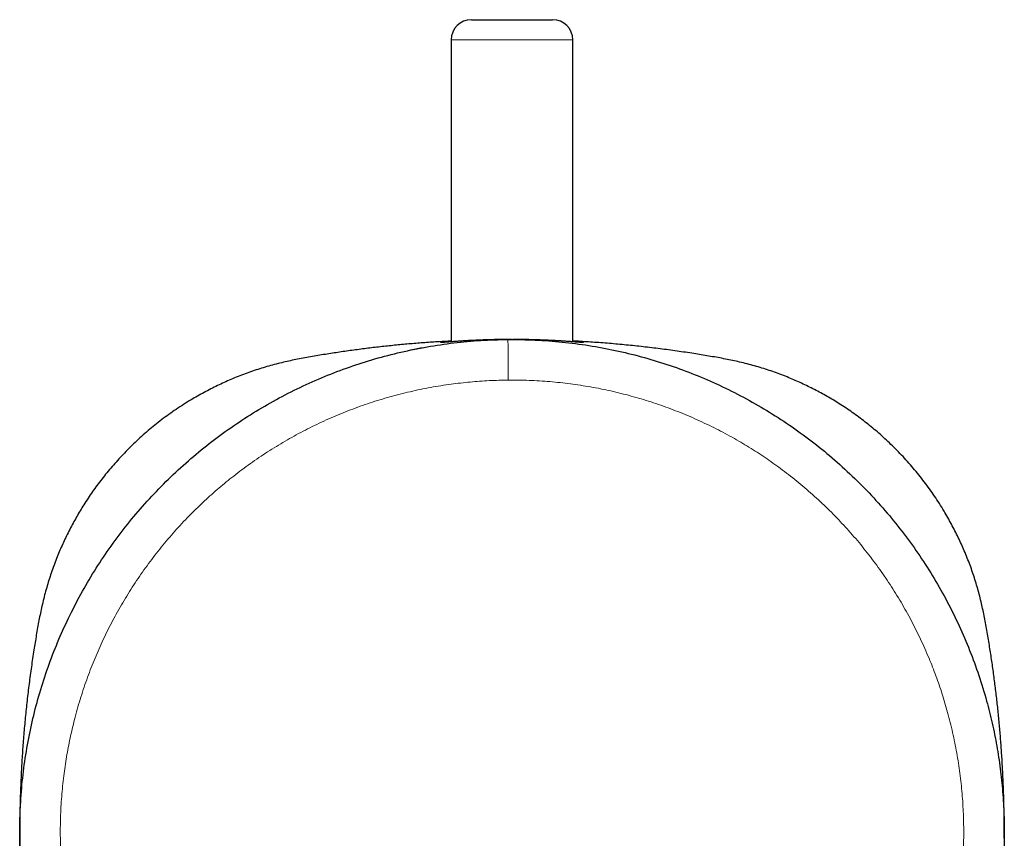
# Model space of a CAD drawing. Header units: millimetres. Extents: x 8 to 738, y 12 to 566.
# Tile 6 of 35: x 377 to 425, y 245 to 285. Entities that reach past the tile are written whole.
import ezdxf

# ---------------------------------------------------------------- set-up
doc = ezdxf.new("R2010")
doc.units = ezdxf.units.MM

msp = doc.modelspace()

# ---------------------------------------------------------------- linework, layer by layer
at = {"color": 7, "linetype": 'Continuous', "lineweight": 30}
for p, q in [((399.187, 285.368), (403.187, 285.368)), ((398.187, 284.368), (398.187, 269.502)), ((404.187, 269.502), (404.187, 284.368)), ((396.226, 269.1), (396.861, 269.226)), ((397.687, 269.462), (397.687, 269.489)), ((400.36, 269.594), (401.187, 269.618)), ((401.187, 269.618), (401.219, 269.617)), ((401.187, 269.618), (401.187, 269.618)), ((404.687, 269.489), (404.687, 269.462))]:
    msp.add_line(p, q, dxfattribs=at)
at = {"color": 8, "linetype": 'Continuous', "lineweight": 0}
msp.add_line((404.187, 284.368), (398.187, 284.368), dxfattribs=at)
at = {"color": 7, "linetype": 'Continuous', "lineweight": 30, "flags": 128}
msp.add_lwpolyline([(401.155, 269.618), (401.155, 269.618), (401.155, 269.618)], dxfattribs=at)
at = {"color": 7, "linetype": 'Continuous', "lineweight": 30}
for centre, start, end in [((399.187, 284.368), 90, 180), ((403.187, 284.368), 0, 90)]:
    msp.add_arc(centre, 1, start, end, dxfattribs=at)
for points, knots in [([(389.335, 224.209), (388.954, 224.43), (388.193, 224.873), (387.096, 225.616), (386.036, 226.416), (385.017, 227.279), (384.044, 228.198), (383.124, 229.169), (382.261, 230.185), (381.459, 231.242), (380.718, 232.338), (380.039, 233.47), (379.425, 234.636), (378.874, 235.832), (378.39, 237.056), (377.973, 238.305), (377.624, 239.578), (377.344, 240.87), (377.134, 242.181), (376.996, 243.506), (376.93, 244.842), (376.938, 246.18), (377.019, 247.513), (377.172, 248.834), (377.397, 250.139), (377.691, 251.427), (378.055, 252.694), (378.486, 253.938), (378.985, 255.157), (379.549, 256.347), (380.177, 257.506), (380.869, 258.631), (381.624, 259.721), (382.441, 260.771), (383.317, 261.779), (384.249, 262.74), (385.232, 263.646), (386.258, 264.494), (387.326, 265.282), (388.431, 266.008), (389.571, 266.671), (390.744, 267.27), (391.947, 267.804), (393.178, 268.272), (394.433, 268.673), (395.711, 269.005), (397.008, 269.269), (398.322, 269.46), (399.65, 269.585), (400.541, 269.606), (400.988, 269.617)], [0, 0, 0, 0, 0.020748, 0.041552, 0.062429, 0.083398, 0.104478, 0.125528, 0.146471, 0.167326, 0.188112, 0.208847, 0.229549, 0.250233, 0.270917, 0.291616, 0.312347, 0.333127, 0.353974, 0.374907, 0.395944, 0.417033, 0.438015, 0.458902, 0.479713, 0.500466, 0.52118, 0.54187, 0.562553, 0.583245, 0.603962, 0.624722, 0.645542, 0.66644, 0.687435, 0.70853, 0.729551, 0.750471, 0.771307, 0.792079, 0.812805, 0.833501, 0.854184, 0.87487, 0.895575, 0.916316, 0.937111, 0.957977, 0.978933, 1, 1, 1, 1]), ([(398.187, 269.54), (397.989, 269.53), (397.556, 269.507), (396.89, 269.461), (396.188, 269.404), (395.488, 269.339), (394.788, 269.266), (394.088, 269.184), (393.389, 269.093), (392.69, 268.993), (392.102, 268.903), (391.625, 268.824), (391.259, 268.762), (390.896, 268.698), (390.54, 268.628), (390.19, 268.554), (389.836, 268.473), (389.478, 268.383), (389.114, 268.282), (388.755, 268.174), (388.398, 268.057), (388.043, 267.93), (387.688, 267.793), (387.343, 267.65), (387.005, 267.5), (386.675, 267.345), (386.344, 267.181), (386.016, 267.009), (385.693, 266.83), (385.356, 266.634), (385.004, 266.417), (384.64, 266.178), (384.283, 265.929), (383.933, 265.67), (383.592, 265.403), (383.26, 265.127), (382.936, 264.842), (382.617, 264.547), (382.312, 264.249), (382.022, 263.952), (381.748, 263.658), (381.483, 263.359), (381.228, 263.055), (380.982, 262.747), (380.746, 262.437), (380.52, 262.122), (380.302, 261.802), (380.098, 261.487), (379.909, 261.179), (379.733, 260.877), (379.562, 260.57), (379.398, 260.257), (379.239, 259.941), (379.089, 259.625), (378.948, 259.312), (378.81, 258.986), (378.675, 258.647), (378.545, 258.292), (378.425, 257.937), (378.313, 257.58), (378.21, 257.219), (378.115, 256.854), (378.029, 256.493), (377.951, 256.136), (377.88, 255.783), (377.814, 255.422), (377.752, 255.057), (377.691, 254.691), (377.607, 254.17), (377.506, 253.494), (377.394, 252.661), (377.295, 251.829), (377.207, 250.995), (377.132, 250.161), (377.07, 249.342), (377.021, 248.537), (376.983, 247.746), (376.956, 246.954), (376.94, 246.161), (376.935, 245.39), (376.94, 244.644), (376.953, 243.923), (376.975, 243.205), (377.006, 242.487), (377.046, 241.775), (377.094, 241.069), (377.15, 240.368), (377.215, 239.667), (377.289, 238.967), (377.371, 238.268), (377.462, 237.568), (377.561, 236.869), (377.652, 236.282), (377.73, 235.805), (377.793, 235.439), (377.857, 235.076), (377.926, 234.719), (378, 234.369), (378.082, 234.015), (378.172, 233.657), (378.273, 233.293), (378.381, 232.933), (378.499, 232.576), (378.626, 232.221), (378.763, 231.865), (378.906, 231.52), (379.056, 231.182), (379.211, 230.852), (379.376, 230.521), (379.548, 230.193), (379.726, 229.87), (379.923, 229.533), (380.14, 229.182), (380.379, 228.817), (380.628, 228.461), (380.886, 228.111), (381.154, 227.771), (381.43, 227.438), (381.715, 227.114), (382.01, 226.795), (382.307, 226.49), (382.604, 226.2), (382.899, 225.927), (383.198, 225.662), (383.502, 225.407), (383.708, 225.24), (383.814, 225.159), (383.816, 225.158)], [0, 0, 0, 0, 0.010008, 0.021832, 0.033652, 0.045471, 0.057295, 0.069127, 0.080972, 0.092834, 0.104718, 0.110953, 0.117195, 0.123413, 0.129515, 0.135514, 0.141427, 0.147805, 0.15413, 0.160429, 0.166728, 0.173054, 0.179433, 0.185894, 0.191911, 0.198039, 0.204287, 0.210521, 0.216711, 0.222863, 0.230209, 0.237526, 0.244828, 0.252129, 0.259444, 0.266653, 0.273901, 0.2812, 0.288563, 0.295368, 0.302117, 0.308821, 0.315489, 0.322131, 0.32864, 0.335144, 0.341653, 0.348176, 0.35402, 0.359891, 0.365794, 0.371737, 0.377711, 0.383589, 0.389356, 0.395032, 0.401429, 0.407758, 0.414048, 0.420325, 0.426618, 0.432952, 0.439356, 0.445308, 0.45136, 0.457531, 0.463775, 0.470012, 0.476241, 0.490375, 0.504482, 0.518568, 0.532642, 0.54671, 0.560781, 0.574056, 0.587345, 0.600655, 0.613992, 0.627362, 0.639493, 0.651596, 0.663675, 0.675736, 0.687783, 0.699606, 0.711424, 0.723241, 0.735063, 0.746893, 0.758736, 0.770596, 0.782478, 0.788712, 0.794953, 0.801172, 0.807277, 0.81328, 0.819199, 0.825583, 0.831915, 0.83822, 0.844526, 0.850858, 0.857243, 0.863708, 0.869727, 0.875856, 0.882102, 0.888335, 0.894523, 0.900674, 0.908018, 0.915333, 0.922634, 0.929934, 0.937247, 0.944455, 0.951701, 0.958999, 0.966361, 0.973164, 0.979911, 0.986612, 0.993278, 0.999919, 1, 1, 1, 1]), ([(401.155, 269.617), (401.103, 269.617), (400.988, 269.617), (400.809, 269.616), (400.617, 269.613), (400.424, 269.61), (400.231, 269.606), (400.038, 269.601), (399.905, 269.596), (399.829, 269.594), (399.81, 269.593), (399.791, 269.592), (399.771, 269.592), (399.75, 269.591), (399.73, 269.59), (399.709, 269.589), (399.671, 269.588), (399.617, 269.586), (399.54, 269.582), (399.455, 269.579), (399.362, 269.574), (399.263, 269.57), (399.158, 269.564), (399.049, 269.559), (398.938, 269.552), (398.825, 269.546), (398.717, 269.539), (398.617, 269.533), (398.527, 269.527), (398.444, 269.521), (398.368, 269.516), (398.299, 269.511), (398.237, 269.506), (398.173, 269.501), (398.111, 269.497), (398.051, 269.492), (397.999, 269.488), (397.964, 269.485), (397.941, 269.483), (397.927, 269.482), (397.914, 269.481), (397.902, 269.48), (397.89, 269.479), (397.878, 269.478), (397.849, 269.475), (397.81, 269.472), (397.767, 269.469), (397.733, 269.466), (397.707, 269.464), (397.69, 269.462), (397.688, 269.462), (397.687, 269.462)], [0, 0, 0, 0, 0.028468, 0.06327, 0.098609, 0.134486, 0.170903, 0.207859, 0.245356, 0.249107, 0.252937, 0.256846, 0.260835, 0.264903, 0.26905, 0.273276, 0.277582, 0.29163, 0.30646, 0.325136, 0.344922, 0.365817, 0.389436, 0.414329, 0.440495, 0.467935, 0.496648, 0.522404, 0.547178, 0.570969, 0.593777, 0.615603, 0.636447, 0.656309, 0.682013, 0.70586, 0.727851, 0.747984, 0.754635, 0.761269, 0.767886, 0.774486, 0.78107, 0.787636, 0.794186, 0.829901, 0.86136, 0.892413, 0.928849, 0.964711, 1, 1, 1, 1]), ([(397.687, 269.489), (397.688, 269.489), (397.689, 269.49), (397.701, 269.491), (397.721, 269.492), (397.749, 269.494), (397.786, 269.497), (397.832, 269.501), (397.887, 269.505), (397.932, 269.508), (397.96, 269.51), (397.968, 269.51), (397.977, 269.511), (397.985, 269.511), (397.994, 269.512), (398.003, 269.513), (398.013, 269.513), (398.03, 269.515), (398.056, 269.516), (398.096, 269.519), (398.139, 269.522), (398.172, 269.524), (398.187, 269.525)], [0, 0, 0, 0, 0.085929, 0.173202, 0.261821, 0.351786, 0.443098, 0.535759, 0.629769, 0.725129, 0.735699, 0.74651, 0.757561, 0.768853, 0.780385, 0.792157, 0.80417, 0.816423, 0.856499, 0.898949, 0.952581, 1, 1, 1, 1]), ([(400.988, 269.617), (401.435, 269.613), (402.326, 269.606), (403.656, 269.504), (404.973, 269.334), (406.274, 269.092), (407.557, 268.781), (408.819, 268.401), (410.057, 267.953), (411.269, 267.438), (412.452, 266.859), (413.603, 266.214), (414.72, 265.507), (415.799, 264.737), (416.84, 263.906), (417.837, 263.015), (418.785, 262.07), (419.678, 261.076), (420.511, 260.04), (421.284, 258.963), (421.994, 257.849), (422.642, 256.7), (423.226, 255.52), (423.744, 254.31), (424.195, 253.073), (424.561, 251.872), (424.851, 250.713), (425.075, 249.601), (425.247, 248.476), (425.366, 247.341), (425.432, 246.196), (425.444, 245.048), (425.4, 243.839), (425.289, 242.576), (425.1, 241.262), (424.842, 239.965), (424.513, 238.687), (424.117, 237.431), (423.653, 236.199), (423.122, 234.994), (422.527, 233.819), (421.867, 232.676), (421.144, 231.568), (420.359, 230.497), (419.554, 229.517), (418.739, 228.622), (417.927, 227.81), (417.08, 227.039), (416.201, 226.311), (415.291, 225.629), (414.355, 224.989), (413.708, 224.6), (413.384, 224.406)], [0, 0, 0, 0, 0.021067, 0.042023, 0.062888, 0.083683, 0.104424, 0.125129, 0.145815, 0.166498, 0.187193, 0.207919, 0.228691, 0.249527, 0.270446, 0.291468, 0.312562, 0.333557, 0.354455, 0.375274, 0.396034, 0.416752, 0.437444, 0.458127, 0.478816, 0.49953, 0.517316, 0.535142, 0.55302, 0.570962, 0.58898, 0.607067, 0.625092, 0.646025, 0.666871, 0.687651, 0.708382, 0.729081, 0.749765, 0.770449, 0.79115, 0.811886, 0.832672, 0.853526, 0.874469, 0.892505, 0.910589, 0.928595, 0.946528, 0.964398, 0.982218, 1, 1, 1, 1]), ([(404.687, 269.462), (404.686, 269.462), (404.684, 269.462), (404.668, 269.463), (404.642, 269.466), (404.604, 269.469), (404.555, 269.473), (404.495, 269.478), (404.444, 269.482), (404.411, 269.485), (404.402, 269.485), (404.391, 269.486), (404.381, 269.487), (404.37, 269.488), (404.359, 269.489), (404.34, 269.49), (404.312, 269.493), (404.272, 269.496), (404.225, 269.5), (404.169, 269.504), (404.106, 269.509), (404.035, 269.514), (403.955, 269.519), (403.866, 269.525), (403.769, 269.532), (403.661, 269.539), (403.546, 269.546), (403.426, 269.553), (403.308, 269.559), (403.192, 269.565), (403.08, 269.571), (402.966, 269.576), (402.851, 269.582), (402.737, 269.586), (402.631, 269.591), (402.552, 269.593), (402.5, 269.595), (402.47, 269.596), (402.441, 269.597), (402.411, 269.598), (402.381, 269.599), (402.352, 269.6), (402.322, 269.601), (402.24, 269.603), (402.113, 269.607), (401.939, 269.61), (401.761, 269.613), (401.575, 269.616), (401.391, 269.617), (401.273, 269.617), (401.22, 269.617)], [0, 0, 0, 0, 0.0344304, 0.0693459, 0.1047473, 0.1406354, 0.1770108, 0.2138744, 0.2512268, 0.2556901, 0.2602482, 0.2649012, 0.269649, 0.2744917, 0.2794293, 0.2844617, 0.2987898, 0.3138353, 0.3326818, 0.352545, 0.373425, 0.3969245, 0.4215912, 0.4474251, 0.4744261, 0.5025942, 0.5331209, 0.5621936, 0.5898125, 0.6159775, 0.6406886, 0.6639457, 0.6894889, 0.7130126, 0.734517, 0.7540019, 0.759851, 0.7656859, 0.7715066, 0.7773132, 0.7831057, 0.7888839, 0.7946481, 0.8003981, 0.8362126, 0.8677191, 0.8987812, 0.9351796, 0.9709498, 1, 1, 1, 1]), ([(425.435, 245.052), (425.436, 245.156), (425.439, 245.501), (425.434, 246.087), (425.421, 246.807), (425.399, 247.526), (425.368, 248.243), (425.328, 248.955), (425.28, 249.662), (425.224, 250.363), (425.159, 251.064), (425.086, 251.763), (425.003, 252.463), (424.913, 253.162), (424.813, 253.861), (424.722, 254.449), (424.644, 254.926), (424.582, 255.292), (424.518, 255.654), (424.448, 256.01), (424.375, 256.359), (424.294, 256.712), (424.204, 257.069), (424.104, 257.432), (423.996, 257.79), (423.879, 258.146), (423.753, 258.501), (423.617, 258.855), (423.474, 259.2), (423.325, 259.537), (423.17, 259.868), (423.006, 260.198), (422.834, 260.527), (422.656, 260.849), (422.46, 261.187), (422.243, 261.539), (422.005, 261.903), (421.756, 262.26), (421.498, 262.61), (421.23, 262.951), (420.955, 263.284), (420.67, 263.609), (420.375, 263.928), (420.078, 264.233), (419.781, 264.523), (419.487, 264.797), (419.188, 265.062), (418.884, 265.318), (418.577, 265.564), (418.267, 265.8), (417.953, 266.026), (417.633, 266.245), (417.318, 266.449), (417.01, 266.638), (416.708, 266.815), (416.401, 266.985), (416.088, 267.151), (415.772, 267.309), (415.457, 267.459), (415.143, 267.601), (414.817, 267.74), (414.477, 267.875), (414.122, 268.006), (413.766, 268.127), (413.408, 268.239), (413.046, 268.342), (412.68, 268.438), (412.318, 268.524), (411.96, 268.602), (411.606, 268.673), (411.245, 268.739), (410.88, 268.802), (410.514, 268.863), (409.993, 268.946), (409.316, 269.047), (408.484, 269.16), (407.651, 269.259), (406.818, 269.347), (405.983, 269.422), (405.164, 269.483), (404.565, 269.522), (404.244, 269.537), (404.187, 269.54)], [0, 0, 0, 0, 0.008335, 0.027508, 0.046637, 0.06573, 0.084794, 0.103836, 0.122524, 0.141204, 0.159884, 0.178571, 0.197271, 0.215992, 0.23474, 0.253522, 0.263376, 0.273243, 0.283063, 0.292693, 0.302154, 0.311479, 0.321532, 0.331501, 0.341428, 0.351357, 0.36133, 0.371392, 0.381588, 0.391089, 0.400773, 0.410649, 0.420502, 0.430284, 0.440009, 0.451619, 0.463185, 0.474727, 0.486269, 0.497832, 0.50923, 0.520689, 0.532229, 0.543871, 0.554624, 0.56529, 0.575884, 0.586423, 0.596921, 0.607209, 0.617489, 0.627777, 0.638089, 0.647328, 0.656608, 0.66594, 0.675336, 0.684778, 0.694071, 0.703195, 0.712179, 0.722311, 0.73234, 0.742309, 0.752261, 0.762237, 0.772278, 0.782426, 0.791857, 0.80144, 0.811206, 0.821078, 0.830938, 0.840786, 0.86313, 0.885431, 0.907701, 0.92995, 0.952191, 0.974436, 0.995423, 1, 1, 1, 1]), ([(404.187, 269.525), (404.192, 269.525), (404.216, 269.523), (404.256, 269.52), (404.305, 269.517), (404.348, 269.514), (404.386, 269.512), (404.413, 269.51), (404.431, 269.508), (404.443, 269.508), (404.455, 269.507), (404.466, 269.506), (404.477, 269.505), (404.488, 269.505), (404.498, 269.504), (404.526, 269.502), (404.564, 269.499), (404.607, 269.496), (404.641, 269.493), (404.667, 269.491), (404.684, 269.49), (404.686, 269.489), (404.687, 269.489)], [0, 0, 0, 0, 0.015181, 0.074425, 0.129761, 0.181189, 0.228709, 0.272321, 0.289307, 0.306249, 0.323144, 0.339995, 0.3568, 0.373559, 0.390273, 0.406942, 0.510662, 0.601757, 0.691423, 0.796303, 0.899162, 1, 1, 1, 1])]:
    msp.add_open_spline(points, degree=3, knots=knots, dxfattribs=at)
at = {"color": 8, "linetype": 'Continuous', "lineweight": 0}
for points, knots in [([(400.988, 269.617), (400.988, 269.616), (400.988, 269.614), (400.988, 269.601), (400.988, 269.579), (400.988, 269.548), (400.989, 269.507), (400.989, 269.455), (400.99, 269.395), (400.99, 269.328), (400.991, 269.254), (400.992, 269.173), (400.992, 269.084), (400.993, 268.988), (400.994, 268.886), (400.995, 268.779), (400.996, 268.666), (400.997, 268.55), (400.998, 268.431), (400.999, 268.31), (401, 268.18), (401.001, 268.043), (401.002, 267.899), (401.003, 267.757), (401.004, 267.663), (401.004, 267.617)], [0, 0, 0, 0, 0.04085, 0.082705, 0.125509, 0.169196, 0.213689, 0.258901, 0.304732, 0.3472, 0.390013, 0.433077, 0.476299, 0.519579, 0.562819, 0.605922, 0.648792, 0.691336, 0.733465, 0.775095, 0.816149, 0.863697, 0.910244, 0.955702, 1, 1, 1, 1]), ([(390.313, 225.953), (390.164, 226.038), (389.867, 226.207), (389.43, 226.473), (388.998, 226.749), (388.572, 227.035), (388.156, 227.329), (387.749, 227.63), (387.351, 227.938), (386.96, 228.256), (386.574, 228.584), (386.193, 228.923), (385.817, 229.273), (385.45, 229.632), (385.091, 230), (384.741, 230.375), (384.399, 230.759), (384.066, 231.15), (383.743, 231.549), (383.429, 231.956), (383.124, 232.369), (382.829, 232.789), (382.543, 233.217), (382.268, 233.65), (382.01, 234.077), (381.768, 234.498), (381.542, 234.911), (381.325, 235.329), (381.117, 235.751), (380.918, 236.178), (380.722, 236.621), (380.532, 237.082), (380.346, 237.56), (380.172, 238.042), (380.009, 238.528), (379.859, 239.014), (379.72, 239.501), (379.593, 239.988), (379.477, 240.478), (379.371, 240.974), (379.276, 241.475), (379.192, 241.982), (379.12, 242.491), (379.059, 243.001), (379.01, 243.512), (378.973, 244.024), (378.948, 244.537), (378.934, 245.051), (378.933, 245.564), (378.943, 246.078), (378.966, 246.591), (379, 247.103), (379.046, 247.615), (379.103, 248.111), (379.168, 248.592), (379.241, 249.057), (379.324, 249.52), (379.417, 249.982), (379.52, 250.442), (379.635, 250.912), (379.764, 251.394), (379.909, 251.886), (380.064, 252.374), (380.231, 252.859), (380.408, 253.337), (380.594, 253.807), (380.79, 254.271), (380.997, 254.73), (381.216, 255.187), (381.446, 255.642), (381.689, 256.095), (381.942, 256.542), (382.205, 256.983), (382.478, 257.418), (382.762, 257.846), (383.054, 258.268), (383.357, 258.683), (383.669, 259.091), (383.99, 259.492), (384.321, 259.885), (384.66, 260.27), (385.009, 260.648), (385.356, 261.007), (385.701, 261.348), (386.042, 261.672), (386.391, 261.988), (386.746, 262.298), (387.107, 262.6), (387.486, 262.902), (387.882, 263.205), (388.296, 263.507), (388.717, 263.799), (389.145, 264.082), (389.576, 264.353), (390.011, 264.612), (390.449, 264.86), (390.893, 265.098), (391.344, 265.327), (391.805, 265.548), (392.273, 265.759), (392.746, 265.959), (393.223, 266.148), (393.705, 266.327), (394.191, 266.494), (394.68, 266.65), (395.173, 266.794), (395.669, 266.927), (396.168, 267.048), (396.67, 267.158), (397.174, 267.256), (397.68, 267.343), (398.174, 267.415), (398.656, 267.475), (399.124, 267.524), (399.593, 267.562), (400.063, 267.591), (400.534, 267.61), (400.847, 267.615), (401.004, 267.617)], [0, 0, 0, 0, 0.008781, 0.017561, 0.026342, 0.035123, 0.043904, 0.052529, 0.061153, 0.069778, 0.078402, 0.087202, 0.096002, 0.104802, 0.113602, 0.122402, 0.131202, 0.140002, 0.148802, 0.157602, 0.166403, 0.175203, 0.184004, 0.192805, 0.201605, 0.209672, 0.217738, 0.225805, 0.233871, 0.241937, 0.250003, 0.258782, 0.267562, 0.276342, 0.285123, 0.293904, 0.302528, 0.311153, 0.319777, 0.328402, 0.337204, 0.346005, 0.354806, 0.363607, 0.372407, 0.381207, 0.390007, 0.398807, 0.407607, 0.416407, 0.425206, 0.434006, 0.442806, 0.451606, 0.459674, 0.467741, 0.475808, 0.483875, 0.491943, 0.50001, 0.508791, 0.517571, 0.526352, 0.535132, 0.543912, 0.552535, 0.561158, 0.569781, 0.578404, 0.587204, 0.596004, 0.604804, 0.613605, 0.622405, 0.631206, 0.640007, 0.648808, 0.657608, 0.666408, 0.675208, 0.684008, 0.692807, 0.701606, 0.709673, 0.717739, 0.725806, 0.733872, 0.741939, 0.750006, 0.758787, 0.767568, 0.776348, 0.785129, 0.793909, 0.802533, 0.811157, 0.81978, 0.828404, 0.837204, 0.846004, 0.854804, 0.863604, 0.872403, 0.881203, 0.890003, 0.898803, 0.907602, 0.916402, 0.925201, 0.934001, 0.942801, 0.951601, 0.959668, 0.967734, 0.975801, 0.983868, 0.991934, 1, 1, 1, 1]), ([(401.004, 267.617), (401.175, 267.617), (401.517, 267.618), (402.029, 267.604), (402.541, 267.579), (403.052, 267.542), (403.559, 267.493), (404.062, 267.434), (404.561, 267.363), (405.057, 267.282), (405.555, 267.188), (406.054, 267.083), (406.554, 266.965), (407.051, 266.835), (407.545, 266.694), (408.036, 266.542), (408.523, 266.378), (409.005, 266.203), (409.484, 266.017), (409.959, 265.82), (410.428, 265.613), (410.893, 265.394), (411.353, 265.165), (411.807, 264.925), (412.243, 264.681), (412.661, 264.435), (413.061, 264.188), (413.457, 263.932), (413.847, 263.668), (414.231, 263.396), (414.62, 263.108), (415.015, 262.803), (415.412, 262.479), (415.803, 262.147), (416.185, 261.806), (416.558, 261.459), (416.92, 261.105), (417.272, 260.745), (417.616, 260.378), (417.953, 260), (418.284, 259.611), (418.608, 259.213), (418.923, 258.807), (419.229, 258.394), (419.525, 257.974), (419.811, 257.548), (420.087, 257.115), (420.354, 256.675), (420.61, 256.23), (420.856, 255.779), (421.091, 255.323), (421.315, 254.861), (421.529, 254.394), (421.726, 253.935), (421.908, 253.485), (422.075, 253.045), (422.232, 252.602), (422.381, 252.155), (422.519, 251.705), (422.652, 251.239), (422.778, 250.756), (422.897, 250.257), (423.003, 249.756), (423.099, 249.253), (423.182, 248.75), (423.253, 248.249), (423.313, 247.749), (423.362, 247.248), (423.399, 246.742), (423.425, 246.233), (423.439, 245.719), (423.441, 245.206), (423.431, 244.692), (423.409, 244.179), (423.376, 243.667), (423.33, 243.155), (423.273, 242.644), (423.204, 242.135), (423.124, 241.628), (423.032, 241.123), (422.928, 240.62), (422.813, 240.119), (422.69, 239.635), (422.56, 239.168), (422.424, 238.717), (422.279, 238.269), (422.124, 237.824), (421.96, 237.383), (421.781, 236.933), (421.587, 236.473), (421.377, 236.006), (421.156, 235.544), (420.924, 235.087), (420.683, 234.638), (420.434, 234.197), (420.176, 233.765), (419.909, 233.338), (419.63, 232.915), (419.34, 232.495), (419.038, 232.08), (418.727, 231.671), (418.406, 231.27), (418.076, 230.876), (417.737, 230.49), (417.389, 230.112), (417.033, 229.742), (416.668, 229.381), (416.295, 229.028), (415.913, 228.684), (415.524, 228.349), (415.128, 228.022), (414.735, 227.714), (414.347, 227.423), (413.964, 227.148), (413.576, 226.882), (413.182, 226.624), (412.783, 226.374), (412.513, 226.214), (412.378, 226.134)], [0, 0, 0, 0, 0.00878, 0.017561, 0.026341, 0.035122, 0.043903, 0.052527, 0.061151, 0.069775, 0.078398, 0.087198, 0.095997, 0.104797, 0.113597, 0.122396, 0.131196, 0.139996, 0.148796, 0.157596, 0.166396, 0.175196, 0.183996, 0.192795, 0.201595, 0.209661, 0.217727, 0.225794, 0.23386, 0.241927, 0.249994, 0.258775, 0.267556, 0.276337, 0.285117, 0.293898, 0.302521, 0.311144, 0.319768, 0.328392, 0.337192, 0.345992, 0.354793, 0.363593, 0.372394, 0.381195, 0.389995, 0.398796, 0.407596, 0.416396, 0.425195, 0.433994, 0.442793, 0.451592, 0.459658, 0.467724, 0.47579, 0.483857, 0.491924, 0.49999, 0.508772, 0.517553, 0.526334, 0.535116, 0.543897, 0.552522, 0.561146, 0.56977, 0.578393, 0.587193, 0.595993, 0.604792, 0.613592, 0.622393, 0.631193, 0.639994, 0.648795, 0.657596, 0.666397, 0.675198, 0.683999, 0.6928, 0.7016, 0.709667, 0.717734, 0.7258, 0.733866, 0.741932, 0.749997, 0.758777, 0.767557, 0.776337, 0.785118, 0.793899, 0.802523, 0.811147, 0.819772, 0.828397, 0.837197, 0.845998, 0.854798, 0.863598, 0.872398, 0.881198, 0.889998, 0.898798, 0.907598, 0.916398, 0.925198, 0.933998, 0.942799, 0.951599, 0.959666, 0.967733, 0.9758, 0.983867, 0.991934, 1, 1, 1, 1])]:
    msp.add_open_spline(points, degree=3, knots=knots, dxfattribs=at)

doc.saveas('drawing.dxf')
